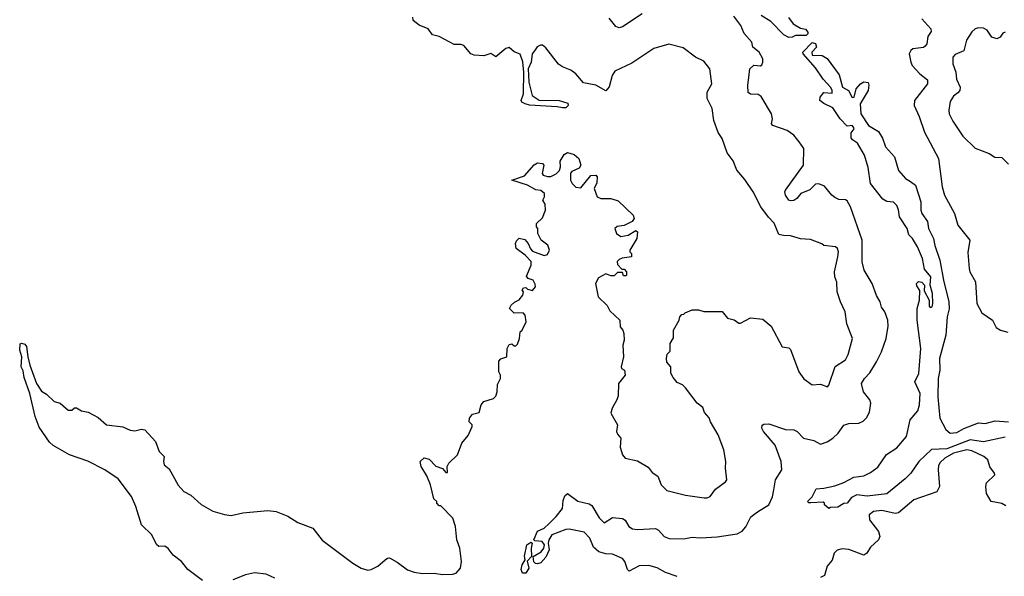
# Model space of a CAD drawing. Extents: x 2220520 to 2384350, y 721165 to 893491.
# Tile 180 of 256: x 2333194 to 2339110, y 808416 to 811760. Entities that reach past the tile are written whole.
import ezdxf

# ---------------------------------------------------------------- set-up
doc = ezdxf.new("R2010")
doc.units = 0

msp = doc.modelspace()

# ---------------------------------------------------------------- linework, layer by layer
at = {"layer": '0CON20XD'}
for points in [[(2334291.2, 808391.2), (2334205, 808457.5), (2334166.7, 808505), (2334115, 808543.3), (2334085, 808583.3), (2334065, 808597.5), (2334030, 808595), (2334015, 808607.5), (2333987.5, 808665), (2333926, 808725), (2333892.5, 808835), (2333865.5, 808895.5), (2333785, 809001.2), (2333706.1, 809056.1), (2333603.3, 809106.7), (2333492.5, 809145), (2333395, 809202.5), (2333372.6, 809222.6), (2333310.9, 809310.9), (2333287.5, 809375), (2333254, 809515), (2333220.7, 809610.7), (2333215, 809650), (2333202.5, 809675), (2333205.7, 809734.3), (2333193.8, 809775), (2333197, 809813), (2333205, 809816.2), (2333225, 809810), (2333235.4, 809795.4), (2333242.2, 809735), (2333255.6, 809685), (2333295, 809573.3), (2333325, 809527.5), (2333355, 809510), (2333400, 809465), (2333436.1, 809456.1), (2333485, 809413.3), (2333507, 809413), (2333523, 809427), (2333535, 809427.5), (2333565, 809410), (2333605, 809401.2), (2333665, 809370), (2333716, 809326), (2333814.1, 809314.1), (2333856.7, 809293.3), (2333885, 809288.8), (2333925, 809300), (2333945, 809296.7), (2334010, 809225), (2334032.5, 809165), (2334061.2, 809135), (2334057.1, 809105), (2334062, 809085), (2334090.9, 809060.9), (2334145, 808962.5), (2334180, 808925), (2334223, 808903), (2334285, 808846.7), (2334355, 808806.7), (2334425, 808786.7), (2334465, 808782), (2334535, 808796.7), (2334685, 808810.6), (2334735.7, 808805.7), (2334805, 808778), (2334865, 808738.8), (2334955, 808706), (2335012.2, 808632.2), (2335196, 808495), (2335245, 808465.7), (2335285, 808452.5), (2335305, 808455.8), (2335345, 808475.8), (2335388.8, 808515), (2335404.3, 808525.7), (2335415.8, 808525.8), (2335461.7, 808501.7), (2335524.7, 808454.7), (2335565, 808440), (2335615, 808433.1), (2335685, 808435.6), (2335735, 808427.1), (2335795, 808428.8), (2335816.1, 808433.9), (2335842.5, 808465), (2335847.5, 808505), (2335837.5, 808585), (2335821.2, 808635), (2335813.3, 808715), (2335796.7, 808765), (2335725, 808840), (2335715, 808840), (2335700, 808855), (2335700, 808865), (2335681.7, 808881.7), (2335661.2, 808965), (2335639.5, 809019.5), (2335606.7, 809075), (2335600, 809105), (2335625, 809126.7), (2335655, 809120), (2335695, 809077.5), (2335735, 809062.5), (2335755, 809040), (2335765, 809040), (2335762.5, 809075), (2335772.5, 809095), (2335824.1, 809145.9), (2335850, 809215), (2335888.3, 809261.7), (2335912.5, 809315), (2335912.5, 809325), (2335893.6, 809343.6), (2335897.5, 809365), (2335915, 809390), (2335955, 809400), (2335966.7, 809445), (2335982.5, 809465), (2336040, 809485), (2336055, 809497.5), (2336063.3, 809525), (2336065, 809567.5), (2336082.5, 809605), (2336082.5, 809625), (2336073.3, 809645), (2336072.3, 809707.7), (2336085, 809722.5), (2336120, 809735), (2336123.3, 809785), (2336135, 809807.5), (2336151.7, 809811.7), (2336165, 809800), (2336175, 809800), (2336185, 809810), (2336197.5, 809845), (2336200, 809885), (2336212.5, 809895), (2336237.5, 809945), (2336230, 809985), (2336219.3, 809999.3), (2336165, 809997.5), (2336137.5, 810025), (2336147.5, 810045), (2336166.4, 810063.6), (2336195, 810077.5), (2336217.5, 810105), (2336220, 810125), (2336212.5, 810135), (2336221.7, 810148.3), (2336235, 810150), (2336245, 810140), (2336275, 810132.5), (2336292.5, 810155), (2336291.7, 810171.7), (2336280, 810195), (2336250, 810205), (2336238.3, 810218.3), (2336267.5, 810285), (2336267, 810307), (2336230, 810345), (2336177.5, 810385), (2336173.3, 810415), (2336178.3, 810431.7), (2336195, 810447.5), (2336228.3, 810438.3), (2336250, 810415), (2336263, 810383), (2336275, 810370), (2336345, 810342.5), (2336365, 810350), (2336376.7, 810375), (2336366.7, 810405), (2336327.5, 810435), (2336307.5, 810475), (2336307.5, 810505), (2336300, 810515), (2336300, 810535), (2336335, 810570), (2336352.5, 810615), (2336351.7, 810651.7), (2336337.5, 810675), (2336347.5, 810695), (2336347.5, 810715), (2336325, 810733.3), (2336295, 810736.7), (2336245.9, 810765.9), (2336150, 810795), (2336227.5, 810822.5), (2336285, 810887.5), (2336305, 810900), (2336335, 810896.7), (2336343.3, 810885), (2336332.5, 810835), (2336340, 810825), (2336365, 810817.5), (2336385, 810817.5), (2336417, 810833), (2336437, 810853), (2336442.5, 810875), (2336440.7, 810909.3), (2336465, 810950), (2336485, 810962.5), (2336525, 810950), (2336552.5, 810925), (2336566.2, 810885), (2336555, 810867.5), (2336511.7, 810848.3), (2336503, 810837), (2336503.3, 810795), (2336512.5, 810775), (2336535, 810753.8), (2336565, 810750), (2336625, 810823.3), (2336656, 810826), (2336663.8, 810815), (2336660.7, 810779.3), (2336646.2, 810745), (2336663.3, 810695), (2336685, 810686), (2336746.1, 810686.1), (2336790.7, 810670.7), (2336880, 810585), (2336886.7, 810565), (2336873.6, 810546.4), (2336825, 810522.5), (2336783, 810517), (2336770, 810505), (2336780, 810475), (2336805, 810457.5), (2336850, 810465), (2336895, 810492.5), (2336906.7, 810485), (2336901.2, 810445), (2336860, 810375), (2336860, 810365), (2336870, 810355), (2336870, 810335), (2336813, 810327), (2336795, 810320), (2336783, 810307), (2336785, 810290), (2336811.7, 810261.7), (2336825, 810260), (2336840, 810245), (2336840, 810225), (2336835, 810220), (2336821.7, 810221.7), (2336815, 810240), (2336785, 810240), (2336765, 810220), (2336745, 810220), (2336715, 810232.5), (2336670.7, 810209.3), (2336653.8, 810175), (2336670, 810095), (2336723, 810043), (2336740.7, 810010.7), (2336800, 809955), (2336802.5, 809915), (2336817.5, 809895), (2336823.3, 809875), (2336826.7, 809835), (2336817.5, 809805), (2336822.5, 809735), (2336807.5, 809675), (2336810, 809665), (2336827.5, 809655), (2336832.5, 809625), (2336792.5, 809575), (2336789.3, 809500.7), (2336782.5, 809475), (2336754.1, 809425.9), (2336746.7, 809395), (2336786.4, 809326.4), (2336780, 809285), (2336785, 809270), (2336806.4, 809246.4), (2336801.7, 809191.7), (2336816.1, 809146.1), (2336832.5, 809125), (2336905, 809110), (2336970.5, 809070.5), (2336995, 809038.8), (2337027.9, 809017.9), (2337047.5, 808965), (2337081.5, 808931.5), (2337195, 808904), (2337307, 808887), (2337325, 808886.7), (2337342.5, 808895), (2337375, 808940), (2337435, 808982.5), (2337442.5, 808995), (2337433.8, 809065), (2337436.7, 809105), (2337423.8, 809175), (2337391.2, 809265), (2337344.3, 809344.3), (2337337, 809367), (2337309.3, 809399.3), (2337299.3, 809429.3), (2337265, 809456.7), (2337195, 809547.5), (2337176.1, 809566.1), (2337145, 809580), (2337119.3, 809609.3), (2337107, 809637), (2337106.7, 809675), (2337083, 809703), (2337080, 809725), (2337085, 809750), (2337101.7, 809768.3), (2337102.5, 809815), (2337121.7, 809848.3), (2337122.5, 809895), (2337156.7, 809955), (2337160, 809975), (2337171.7, 809988.3), (2337185, 809990), (2337191.7, 809998.3), (2337235, 810017.5), (2337273, 810017), (2337305, 810007.5), (2337415, 810006.2), (2337446.4, 809966.4), (2337486, 809956), (2337515, 809937.5), (2337525, 809937.5), (2337585, 809968.8), (2337659.7, 809959.7), (2337709.4, 809919.4), (2337775, 809793.8), (2337815, 809787.5), (2337825, 809777.5), (2337875, 809644.2), (2337905, 809602.5), (2337955, 809566), (2338005, 809570), (2338047.5, 809555), (2338055.8, 809564.2), (2338093.4, 809676.6), (2338155, 809715.8), (2338172.2, 809747.8), (2338197.1, 809845), (2338163.2, 809933.2), (2338154.1, 810004.1), (2338125.6, 810065), (2338106.2, 810125), (2338103.2, 810183.2), (2338091.4, 810215), (2338089.4, 810245), (2338110.5, 810335), (2338113.1, 810365), (2338108.1, 810385), (2338095, 810395.5), (2338025, 810403.8), (2338013.6, 810413.6), (2337945, 810439.2), (2337885, 810443.1), (2337825, 810460.8), (2337782.3, 810462.3), (2337755, 810470), (2337727.7, 810537.7), (2337692.5, 810572.5), (2337646.4, 810635), (2337601.2, 810725), (2337550.3, 810800.3), (2337501.9, 810855), (2337481.7, 810911.7), (2337445, 810960), (2337414.2, 811045), (2337391.2, 811081.2), (2337364.5, 811155), (2337355.4, 811225.4), (2337324.3, 811285.7), (2337323.6, 811325), (2337353.1, 811375), (2337340.5, 811465), (2337305, 811510.8), (2337254.7, 811534.7), (2337180.5, 811590.5), (2337095, 811612.5), (2337005, 811587.1), (2336871.9, 811498.1), (2336769.7, 811450.3), (2336754.7, 811425.3), (2336735, 811356.7), (2336715, 811333.3), (2336655.8, 811365.8), (2336580.8, 811380.8), (2336535, 811433.8), (2336505, 811456), (2336455, 811475.8), (2336432.2, 811492.2), (2336355, 811590), (2336335, 811606), (2336322.9, 811607.1), (2336302.7, 811597.3), (2336287, 811573), (2336273.3, 811555), (2336266.7, 811505), (2336250, 811465), (2336253.8, 811385), (2336273.3, 811305), (2336315, 811276.7), (2336435, 811273.3), (2336488.3, 811258.3), (2336490, 811245), (2336475, 811230), (2336455, 811230), (2336423, 811237), (2336257, 811247), (2336230, 811255), (2336210, 811265), (2336207.5, 811275), (2336220, 811315), (2336223.9, 811443.9), (2336216.1, 811506.1), (2336201.7, 811551.7), (2336165, 811567.5), (2336135, 811592.5), (2336113.9, 811586.1), (2336055, 811537.5), (2336025, 811556.7), (2335983, 811543), (2335925, 811546.7), (2335904.1, 811554.1), (2335863.3, 811605), (2335845, 811611.4), (2335805, 811610.8), (2335715, 811658.8), (2335675, 811668.8), (2335648.8, 811705), (2335595, 811727.1), (2335558.8, 811755), (2335556.7, 811775)], [(2336375, 808733.3), (2336418.1, 808775), (2336455, 808824), (2336458.7, 808871.3), (2336470.3, 808899.7), (2336485, 808913.3), (2336547.9, 808867.9), (2336615, 808851), (2336631.1, 808841.1), (2336675, 808766.7), (2336705, 808736.2), (2336755, 808768.8), (2336815, 808762.5), (2336832.6, 808752.6), (2336854.4, 808715), (2336875, 808700.8), (2336905, 808697.2), (2337013.3, 808703.3), (2337032.2, 808692.2), (2337066.5, 808655), (2337096.9, 808643.1), (2337185, 808641.1), (2337235, 808650.9), (2337285, 808647.1), (2337385, 808652.2), (2337505, 808671.5), (2337534, 808686), (2337557, 808713), (2337587.6, 808772.4), (2337626.4, 808803.6), (2337695.9, 808845), (2337716.5, 808893.5), (2337724.3, 808935.7), (2337735.3, 808994.7), (2337773.1, 809055), (2337770, 809105), (2337733.6, 809203.6), (2337662.9, 809285), (2337653.6, 809305), (2337655.6, 809324.4), (2337665, 809330.8), (2337695, 809331.1), (2337795, 809297.8), (2337845, 809296), (2337865, 809285.8), (2337904, 809245), (2337965, 809231.5), (2338005, 809209.7), (2338045, 809223), (2338079.2, 809245), (2338111.9, 809275), (2338145, 809324), (2338175, 809334), (2338235, 809336.5), (2338261.5, 809348.5), (2338281.7, 809368.3), (2338299.1, 809400.9), (2338308.2, 809455), (2338302.2, 809475), (2338263.7, 809523.7), (2338252.5, 809575), (2338269.4, 809605), (2338302.3, 809637.7), (2338341.2, 809705), (2338371.1, 809765), (2338399.2, 809845), (2338412.3, 809917.7), (2338410, 809955), (2338392.9, 810005), (2338371.7, 810031.7), (2338363.3, 810065), (2338341.8, 810101.8), (2338316.7, 810175), (2338268.1, 810255), (2338256.3, 810305), (2338256.1, 810435), (2338185.6, 810635.6), (2338165, 810671.2), (2338155, 810677.5), (2338115, 810680), (2338091.5, 810691.5), (2338073.1, 810705), (2338030.3, 810760.3), (2337995, 810774.2), (2337975, 810771.1), (2337942.4, 810737.6), (2337888, 810715), (2337864, 810685), (2337845, 810672.9), (2337825, 810670.8), (2337815, 810676), (2337795.7, 810705), (2337791.9, 810725), (2337796, 810735), (2337903.8, 810885), (2337905.7, 810985), (2337878.1, 811025), (2337846.2, 811065), (2337804.4, 811095), (2337720, 811125), (2337712, 811135), (2337717.8, 811165), (2337710.9, 811195), (2337648.8, 811298.8), (2337630.5, 811310.5), (2337585, 811311.9), (2337571.7, 811321.7), (2337568.6, 811365), (2337581.2, 811465), (2337604.2, 811485.8), (2337645, 811483.1), (2337652.4, 811487.6), (2337660, 811505), (2337658.1, 811525), (2337638, 811565), (2337599.2, 811595), (2337592, 811625), (2337547.6, 811677.6), (2337527.8, 811725), (2337485, 811780.8)], [(2336934.4, 811795), (2336815, 811717.1), (2336795, 811711.1), (2336775, 811718.9), (2336735, 811768.1)], [(2337815, 811652.5), (2337785, 811668), (2337707.9, 811747.9), (2337649.2, 811785)], [(2337812.8, 811772.8), (2337842, 811735), (2337885, 811708), (2337915, 811702.5), (2337930, 811685), (2337930, 811675), (2337920, 811665), (2337855.5, 811664.5), (2337835, 811654.2), (2337815, 811652.5)], [(2338615.4, 811765.4), (2338669.3, 811705), (2338670.6, 811689.4), (2338651.4, 811658.6), (2338643.6, 811615), (2338635, 811600), (2338625, 811592.7), (2338561.2, 811585), (2338547.5, 811575), (2338538.6, 811555), (2338547.5, 811505), (2338556.9, 811485), (2338602.9, 811435), (2338648.9, 811398.9), (2338648.1, 811375), (2338570.6, 811275), (2338567.5, 811245), (2338598.7, 811178.7), (2338630, 811085), (2338714, 810925), (2338736, 810755), (2338751.5, 810705), (2338810.9, 810595), (2338830.5, 810525), (2338902.9, 810435), (2338890.8, 810360.8), (2338898.6, 810265), (2338903.1, 810245), (2338937.8, 810185), (2338944.5, 810055), (2338975, 809998), (2339038.8, 809955), (2339060.3, 809910.3), (2339086.7, 809895), (2339131.9, 809881.9)], [(2339114.3, 811685.7), (2339101.3, 811678.7), (2339084.3, 811655), (2339065, 811645.5), (2339035, 811654.4), (2339007.3, 811697.3), (2338985, 811708.9), (2338955, 811711.4), (2338935.7, 811704.3), (2338915, 811686.2), (2338883, 811637), (2338866.9, 811573.1), (2338815, 811551.4), (2338800.6, 811535), (2338800.9, 811495), (2338818.5, 811445), (2338822.4, 811402.4), (2338843.8, 811355), (2338842, 811335), (2338830.3, 811319.7), (2338805, 811300), (2338785, 811268.8), (2338775.7, 811215.7), (2338778.9, 811195), (2338800.3, 811150.3), (2338860.9, 811060.9), (2338935, 810987.5), (2339020, 810955), (2339053.6, 810933.6), (2339095, 810932.5), (2339135, 810892.5)], [(2339115, 809252.2), (2338985, 809223.8), (2338905, 809235.9), (2338765, 809182.6), (2338672.1, 809177.9), (2338596.9, 809105), (2338548.2, 809035), (2338515, 809000.4), (2338405, 808912.1), (2338285, 808897.9), (2338224.6, 808905.4), (2338191.2, 808888.8), (2338165, 808856.2), (2338145, 808853.8), (2338109.1, 808830.9), (2338065, 808830), (2338055, 808822.5), (2338030, 808845), (2338030, 808855), (2338021.7, 808861.7), (2337947.7, 808857.7), (2337935, 808856.7), (2337926.7, 808865), (2337956.2, 808893.8), (2337978.8, 808941.2), (2338025, 808944.4), (2338090.7, 808959.3), (2338145, 808979.4), (2338205, 809011.8), (2338265, 809020), (2338305, 809038.5), (2338349.2, 809070.8), (2338402.7, 809147.3), (2338465, 809188.5), (2338521.4, 809255), (2338543.8, 809355), (2338589.7, 809410.3), (2338601.1, 809445), (2338603.8, 809513.8), (2338572, 809585), (2338596.9, 809635), (2338608, 809785), (2338586.2, 809955), (2338586.7, 810025), (2338600, 810075), (2338603, 810133), (2338585, 810160), (2338583.3, 810175), (2338595, 810187.5), (2338615, 810182.5), (2338630, 810165), (2338628.3, 810131.7), (2338657.5, 810075), (2338658.3, 810038.3), (2338665, 810030), (2338675.9, 810034.1), (2338681.2, 810055), (2338677.7, 810115), (2338664, 810165), (2338669.4, 810215), (2338631.4, 810261.4), (2338617.8, 810325), (2338588.6, 810395), (2338559.2, 810445), (2338537.1, 810467.1), (2338525.7, 810505), (2338480, 810575), (2338475, 810617.5), (2338465, 810643.8), (2338445, 810663.3), (2338405, 810667.5), (2338380.7, 810680.7), (2338306.2, 810775), (2338291.7, 810871.7), (2338269.2, 810945), (2338228, 811018), (2338197.9, 811037.9), (2338190, 811050), (2338190.3, 811079.7), (2338207.1, 811105), (2338203.3, 811115), (2338195, 811123.3), (2338165, 811120), (2338123.8, 811165), (2338080, 811230), (2338025, 811256), (2338001.2, 811275), (2338003.8, 811295), (2338025, 811322.5), (2338075, 811317.5), (2338075.8, 811334.2), (2338068, 811352), (2338021.7, 811401.7), (2337975, 811471.2), (2337902, 811555), (2337900, 811565), (2337955, 811623.3), (2337975, 811616.7), (2337982.5, 811595), (2337952.5, 811565), (2337955, 811547.5), (2338015, 811544.4), (2338045, 811525.6), (2338118.3, 811428.3), (2338138.6, 811355), (2338174.7, 811334.7), (2338195, 811291.9), (2338208.6, 811295), (2338220.6, 811345), (2338245, 811374), (2338265, 811385.7), (2338291.4, 811381.4), (2338296.9, 811366.9), (2338292.2, 811335), (2338244.5, 811255), (2338247.5, 811195), (2338293.1, 811125), (2338355, 811087.5), (2338377.6, 811047.6), (2338395.9, 810995.9), (2338450, 810935), (2338475, 810854.3), (2338516.2, 810806.2), (2338546.9, 810786.9), (2338575.5, 810765), (2338607.5, 810665), (2338607.5, 810615), (2338613.8, 810595), (2338647.7, 810547.7), (2338655.4, 810505), (2338684.7, 810445), (2338692.4, 810402.4), (2338722.6, 810315), (2338744.7, 810195), (2338777.6, 810065), (2338778, 810022), (2338767.1, 809975), (2338757.8, 809865), (2338720, 809725), (2338722.5, 809655), (2338713.3, 809605), (2338711.4, 809495), (2338721.8, 809365), (2338758.1, 809298.1), (2338785, 809276.5), (2338825, 809280.4), (2338866.3, 809303.7), (2338955, 809338.2), (2338995, 809334.5), (2339055, 809350.3), (2339135.3, 809344.7)], [(2339119.5, 808839.5), (2339095, 808852.9), (2339031.2, 808865), (2339003.1, 808913.1), (2338998.6, 808955), (2339003.4, 808976.6), (2339052.5, 809025), (2339051.4, 809035), (2339023.9, 809073.9), (2339010.6, 809115), (2338986.2, 809135), (2338915, 809169.2), (2338885, 809174.7), (2338805, 809154.8), (2338752.2, 809125), (2338725, 809100.4), (2338715, 809082), (2338711.6, 809055), (2338720.8, 808955), (2338705, 808922.5), (2338565.6, 808875), (2338475, 808797.7), (2338455, 808794), (2338375, 808810.7), (2338323.8, 808805), (2338297.8, 808785), (2338300, 808755), (2338353.1, 808685), (2338361.4, 808655), (2338354.3, 808635.7), (2338305, 808591.2), (2338283.3, 808555), (2338265, 808543.8), (2338175, 808577.1), (2338135, 808580), (2338105, 808572.9), (2338087.5, 808555), (2338075, 808513.3), (2338045, 808477.5), (2338028.7, 808421.3), (2338005, 808409.4)], [(2337144.2, 808415), (2337075, 808438.1), (2337025, 808466.2), (2336975, 808480.3), (2336915, 808478.4), (2336855, 808445.8), (2336845, 808456.2), (2336830.3, 808505), (2336815, 808523.1), (2336755, 808549.2), (2336715, 808550.6), (2336673.3, 808563.3), (2336641.7, 808591.7), (2336618.6, 808645), (2336585, 808680.6), (2336495, 808700), (2336475, 808697.5), (2336392, 808665), (2336373.8, 808635), (2336368.8, 808615), (2336375.7, 808575), (2336355, 808530), (2336325, 808497.5), (2336305, 808490), (2336293, 808493), (2336283, 808503), (2336280, 808535), (2336328.1, 808561.9), (2336342.5, 808585), (2336346.7, 808605), (2336334, 808624), (2336288.3, 808628.3), (2336283.3, 808635), (2336305, 808686.7), (2336345, 808704.4), (2336375, 808733.3)], [(2336235, 808433.8), (2336214.4, 808434.4), (2336207.1, 808457.1), (2336213.6, 808485), (2336231.2, 808515), (2336227.7, 808537.7), (2336241.1, 808605), (2336265, 808621.2), (2336273.3, 808615), (2336266.5, 808585), (2336270, 808535), (2336243, 808507), (2336253.3, 808465), (2336235, 808433.8)], [(2334727.5, 808405), (2334675, 808429.6), (2334605, 808437.1), (2334550, 808425), (2334475, 808394.2)]]:
    msp.add_lwpolyline(points, dxfattribs=at)

doc.saveas('drawing.dxf')
